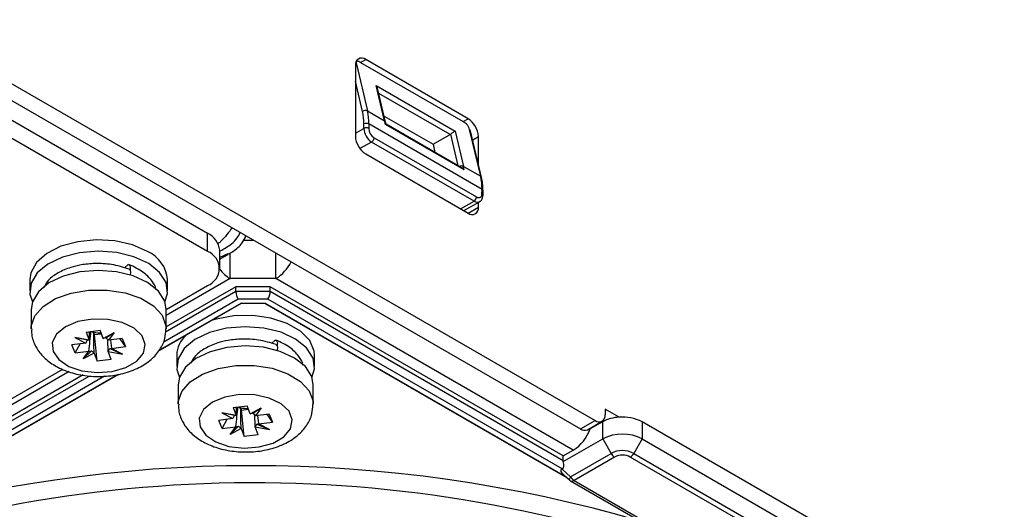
# Model space of a CAD drawing. Header units: millimetres. Extents: x 156 to 887, y -58 to 920.
# Tile 51 of 118: x 834 to 869, y 14 to 31. Entities that reach past the tile are written whole.
import ezdxf

# ---------------------------------------------------------------- set-up
doc = ezdxf.new("R2010")
doc.units = ezdxf.units.MM

msp = doc.modelspace()

# ---------------------------------------------------------------- linework, layer by layer
at = {"color": 7, "linetype": 'Continuous', "lineweight": 25}
for p, q in [((808.769, 42.809), (854.042, 16.674)), ((809.299, 43.116), (854.572, 16.98)), ((809.185, 41.867), (840.651, 23.702)), ((840.651, 23.049), (809.185, 41.214)), ((845.962, 29.724), (845.962, 27.193)), ((845.997, 29.772), (846.395, 28.094)), ((846.003, 29.885), (846.03, 29.884)), ((846.15, 29.833), (846.333, 29.939)), ((846.15, 29.833), (849.827, 27.711)), ((850.01, 27.816), (846.333, 29.939)), ((846.713, 29.005), (849.541, 27.372)), ((847.013, 27.737), (846.713, 29.005)), ((847.049, 27.692), (846.761, 28.909)), ((846.395, 28.094), (847.013, 27.737)), ((846.266, 27.47), (846.267, 27.628)), ((846.444, 27.627), (846.443, 27.469)), ((850.51, 25.279), (846.444, 27.627)), ((846.997, 27.91), (848.751, 26.898)), ((849.867, 25.974), (847.039, 27.607)), ((847.064, 27.617), (847.049, 27.692)), ((849.793, 26.044), (847.064, 27.619)), ((849.827, 27.711), (850.01, 27.816)), ((848.751, 26.898), (849.366, 27.247)), ((849.541, 27.372), (849.842, 26.104)), ((850.461, 25.747), (850.063, 27.425)), ((850.496, 25.702), (850.098, 27.381)), ((850.223, 24.856), (846.546, 26.979)), ((846.635, 27.131), (850.312, 25.009)), ((848.751, 26.898), (848.82, 26.605)), ((850.381, 26.188), (850.381, 27.173)), ((846.333, 26.55), (850.01, 24.427)), ((849.842, 26.104), (850.461, 25.747)), ((850.508, 25.122), (850.51, 25.279)), ((850.545, 25.071), (850.546, 25.228)), ((849.858, 24.515), (850.423, 24.836)), ((850.381, 24.642), (850.381, 24.812)), ((840.651, 23.049), (840.651, 23.702)), ((841.09, 22.436), (841.09, 23.089)), ((841.09, 22.764), (841.135, 22.79)), ((841.135, 22.79), (841.397, 22.941)), ((837.668, 22.458), (837.806, 22.58)), ((834.269, 22.038), (834.269, 21.63)), ((839.219, 21.63), (839.219, 22.038)), ((843.111, 22.072), (841.465, 22.072)), ((853.782, 15.912), (843.111, 22.072)), ((839.169, 20.969), (840.651, 21.824)), ((841.672, 21.783), (839.169, 20.339)), ((842.904, 21.783), (841.672, 21.783)), ((841.672, 21.62), (841.672, 21.783)), ((841.672, 21.62), (842.904, 21.62)), ((853.428, 15.708), (842.904, 21.783)), ((842.904, 21.62), (842.904, 21.783)), ((842.904, 21.62), (853.428, 15.544)), ((842.821, 21.341), (841.755, 21.341)), ((853.393, 15.238), (842.821, 21.341)), ((834.319, 20.97), (834.319, 20.276)), ((838.886, 19.464), (841.872, 21.188)), ((839.169, 20.276), (839.169, 20.97)), ((841.858, 21.197), (842.718, 21.197)), ((841.87, 21.188), (841.858, 21.197)), ((841.87, 21.188), (842.706, 21.188)), ((842.704, 21.188), (853.563, 14.919)), ((842.706, 21.188), (842.718, 21.197)), ((836.297, 20.154), (836.801, 20.217)), ((836.297, 20.154), (836.405, 19.867)), ((836.406, 19.866), (836.413, 20.179)), ((836.908, 19.929), (836.801, 20.217)), ((836.405, 19.867), (835.893, 19.964)), ((835.893, 19.964), (836.284, 19.758)), ((836.339, 19.864), (835.893, 19.964)), ((836.406, 19.866), (836.405, 19.867)), ((836.597, 20.064), (836.564, 20.15)), ((836.597, 20.064), (836.846, 20.095)), ((836.688, 19.111), (836.597, 20.064)), ((836.908, 19.929), (837.305, 20.141)), ((836.909, 19.929), (836.908, 19.929)), ((837.007, 19.948), (837.305, 20.141)), ((837.083, 19.464), (837.075, 19.868)), ((837.096, 19.86), (837.093, 19.86)), ((837.305, 20.141), (837.096, 19.86)), ((837.594, 19.922), (837.096, 19.86)), ((837.171, 19.869), (837.202, 19.57)), ((837.703, 19.631), (837.521, 19.913)), ((837.594, 19.922), (837.703, 19.631)), ((842.947, 19.746), (843.084, 19.869)), ((836.284, 19.758), (835.786, 19.696)), ((835.895, 19.406), (835.786, 19.696)), ((835.895, 19.406), (836.077, 19.732)), ((835.895, 19.406), (836.393, 19.468)), ((836.482, 19.481), (836.184, 19.187)), ((836.184, 19.187), (836.393, 19.468)), ((836.284, 19.758), (836.287, 19.76)), ((836.393, 19.468), (836.396, 19.469)), ((837.083, 19.464), (837.084, 19.461)), ((837.192, 19.173), (837.084, 19.461)), ((837.084, 19.461), (837.596, 19.363)), ((837.15, 19.564), (837.596, 19.363)), ((837.205, 19.569), (837.202, 19.57)), ((837.205, 19.569), (837.703, 19.631)), ((837.596, 19.363), (837.205, 19.569)), ((836.581, 19.398), (836.184, 19.187)), ((836.58, 19.401), (836.581, 19.398)), ((836.581, 19.398), (836.688, 19.111)), ((837.192, 19.173), (836.688, 19.111)), ((839.548, 19.326), (839.548, 18.918)), ((844.498, 18.918), (844.498, 19.326)), ((813.714, 6.273), (835.453, 18.823)), ((824.365, 11.081), (837.464, 18.643)), ((836.185, 18.615), (825.046, 12.185)), ((839.598, 18.258), (839.598, 17.564)), ((844.448, 17.564), (844.448, 18.258)), ((841.576, 17.442), (842.079, 17.505)), ((841.576, 17.442), (841.683, 17.155)), ((841.684, 17.154), (841.691, 17.467)), ((841.875, 17.352), (841.843, 17.438)), ((841.875, 17.352), (842.125, 17.383)), ((841.967, 16.399), (841.875, 17.352)), ((842.187, 17.217), (842.079, 17.505)), ((842.187, 17.217), (842.583, 17.429)), ((842.285, 17.236), (842.583, 17.429)), ((842.583, 17.429), (842.374, 17.148)), ((855.43, 17.097), (854.925, 17.388)), ((854.925, 17.388), (854.925, 17.184)), ((841.563, 17.046), (841.065, 16.984)), ((841.174, 16.694), (841.065, 16.984)), ((841.683, 17.155), (841.171, 17.253)), ((841.171, 17.253), (841.563, 17.046)), ((841.617, 17.153), (841.171, 17.253)), ((841.174, 16.694), (841.355, 17.021)), ((841.563, 17.046), (841.565, 17.048)), ((841.684, 17.154), (841.683, 17.155)), ((842.187, 17.217), (842.187, 17.217)), ((842.362, 16.752), (842.352, 17.214)), ((842.374, 17.148), (842.371, 17.149)), ((842.872, 17.21), (842.374, 17.148)), ((842.45, 17.157), (842.48, 16.858)), ((842.981, 16.919), (842.799, 17.201)), ((842.872, 17.21), (842.981, 16.919)), ((854.042, 16.674), (854.572, 16.98)), ((841.174, 16.694), (841.671, 16.756)), ((841.761, 16.769), (841.462, 16.475)), ((841.462, 16.475), (841.671, 16.756)), ((841.859, 16.686), (841.462, 16.475)), ((841.671, 16.756), (841.674, 16.757)), ((841.858, 16.689), (841.859, 16.686)), ((841.859, 16.686), (841.967, 16.399)), ((842.362, 16.752), (842.362, 16.749)), ((842.47, 16.462), (842.362, 16.749)), ((842.362, 16.749), (842.875, 16.651)), ((842.429, 16.852), (842.875, 16.651)), ((842.483, 16.857), (842.48, 16.858)), ((842.483, 16.857), (842.981, 16.919)), ((842.875, 16.651), (842.483, 16.857)), ((854.292, 16.649), (854.822, 16.955)), ((854.749, 16.878), (854.394, 16.674)), ((854.718, 16.896), (854.749, 16.878)), ((854.843, 16.932), (854.749, 16.878)), ((854.843, 16.32), (854.843, 16.932)), ((856.257, 16.932), (856.257, 16.32)), ((874.291, 6.522), (856.257, 16.932)), ((842.47, 16.462), (841.967, 16.399)), ((853.424, 15.501), (854.843, 16.32)), ((854.843, 16.32), (855.144, 15.797)), ((856.257, 16.32), (855.955, 15.797)), ((856.257, 16.32), (874.291, 5.909)), ((853.428, 15.708), (853.782, 15.912)), ((853.428, 15.544), (853.428, 15.708)), ((853.689, 14.957), (855.144, 15.797)), ((855.269, 15.665), (853.814, 14.825)), ((873.864, 5.254), (855.83, 15.665)), ((855.955, 15.797), (873.989, 5.386)), ((853.384, 15.233), (853.393, 15.238)), ((853.384, 15.233), (853.689, 14.957)), ((853.369, 15.095), (853.645, 14.844)), ((853.689, 14.813), (872.283, 4.078)), ((853.814, 14.825), (872.408, 4.09))]:
    msp.add_line(p, q, dxfattribs=at)
at = {"color": 8, "linetype": 'Continuous', "lineweight": 25}
for p, q in [((846.22, 28.071), (845.962, 29.163)), ((849.366, 27.247), (846.804, 28.726)), ((845.962, 27.297), (846.266, 27.47)), ((849.658, 26.122), (849.388, 27.263)), ((846.546, 26.979), (846.127, 26.741)), ((850.176, 27.055), (850.381, 27.173)), ((849.741, 24.583), (850.223, 24.856)), ((850.01, 24.428), (850.381, 24.642)), ((841.948, 23.456), (842.294, 23.456)), ((841.384, 22.959), (841.09, 22.832)), ((841.465, 22.072), (839.169, 20.747)), ((839.147, 20.162), (841.672, 21.62)), ((841.755, 21.341), (839.058, 19.784)), ((838.917, 19.499), (841.858, 21.197)), ((842.718, 21.197), (853.512, 14.966)), ((836.955, 18.57), (813.602, 5.089)), ((813.691, 5.467), (836.399, 18.576)), ((835.682, 18.734), (813.714, 6.051)), ((823.317, 10.493), (837.423, 18.636))]:
    msp.add_line(p, q, dxfattribs=at)
at = {"color": 8, "linetype": 'Continuous', "lineweight": 25, "flags": 128}
for points in [[(845.966, 29.784), (845.978, 29.781), (845.997, 29.772)], [(841.465, 22.072), (841.465, 22.199), (841.465, 22.352), (841.465, 22.526), (841.465, 22.713), (841.465, 22.907), (841.465, 22.996)], [(843.111, 22.072), (843.111, 22.199), (843.111, 22.352), (843.111, 22.526), (843.111, 22.713), (843.111, 22.907), (843.111, 22.984)], [(834.319, 20.275), (834.324, 20.36), (834.453, 20.734), (834.752, 21.074), (835.199, 21.355), (835.76, 21.556), (836.395, 21.661), (837.055, 21.664), (837.693, 21.565), (838.26, 21.369), (838.714, 21.093), (839.023, 20.756), (839.162, 20.383), (839.169, 20.271)], [(839.598, 17.563), (839.602, 17.648), (839.731, 18.022), (840.03, 18.362), (840.477, 18.643), (841.039, 18.844), (841.673, 18.949), (842.334, 18.953), (842.971, 18.853), (843.538, 18.657), (843.993, 18.381), (844.301, 18.044), (844.441, 17.671), (844.448, 17.559)], [(853.689, 14.957), (853.672, 14.931), (853.659, 14.908), (853.649, 14.887), (853.643, 14.87), (853.641, 14.857), (853.643, 14.847), (853.645, 14.844)]]:
    msp.add_lwpolyline(points, dxfattribs=at)
at = {"color": 7, "linetype": 'Continuous', "lineweight": 25, "flags": 128}
for points in [[(838.495, 23.048), (837.958, 23.283), (837.33, 23.426), (836.66, 23.466), (835.996, 23.4), (835.387, 23.233), (834.879, 22.977), (834.509, 22.652), (834.305, 22.281), (834.269, 22.038)], [(839.164, 21.932), (838.933, 22.297), (838.54, 22.613), (838.013, 22.857), (837.393, 23.009), (836.724, 23.059), (836.057, 23.002), (835.441, 22.845), (834.922, 22.597), (834.538, 22.277), (834.317, 21.909), (834.277, 21.521), (834.364, 21.238)], [(839.169, 20.97), (839.115, 21.266), (838.889, 21.624), (838.503, 21.934), (837.988, 22.172), (837.38, 22.321), (836.725, 22.37), (836.071, 22.315), (835.468, 22.16), (834.959, 21.917), (834.582, 21.604), (834.366, 21.244), (834.319, 20.97)], [(837.806, 22.58), (837.843, 22.574), (837.869, 22.541), (837.881, 22.487), (837.879, 22.416), (837.871, 22.373)], [(837.834, 22.415), (837.842, 22.411), (837.872, 22.371), (837.882, 22.302), (837.872, 22.214), (837.871, 22.21)], [(839.125, 21.238), (839.215, 21.544), (839.164, 21.932)], [(835.107, 19.459), (835.311, 19.163), (835.67, 18.922), (836.145, 18.761), (836.686, 18.697), (837.233, 18.739), (837.726, 18.88), (838.114, 19.107), (838.353, 19.394), (838.418, 19.71), (838.301, 20.021), (838.016, 20.293), (837.593, 20.497), (837.078, 20.611), (836.527, 20.622), (835.999, 20.53), (835.553, 20.343), (835.235, 20.083), (835.081, 19.777), (835.107, 19.459)], [(844.498, 19.326), (844.485, 19.472), (844.325, 19.85), (843.995, 20.189), (843.518, 20.465), (842.931, 20.655), (842.276, 20.747), (841.602, 20.734), (840.96, 20.616), (840.797, 20.568)], [(844.442, 19.22), (844.211, 19.585), (843.818, 19.902), (843.292, 20.145), (842.671, 20.297), (842.003, 20.347), (841.336, 20.291), (840.72, 20.133), (840.2, 19.885), (839.816, 19.565), (839.596, 19.197), (839.555, 18.809), (839.643, 18.526)], [(843.084, 19.869), (843.121, 19.862), (843.147, 19.83), (843.16, 19.775), (843.157, 19.705), (843.149, 19.661)], [(844.448, 18.258), (844.393, 18.554), (844.167, 18.912), (843.782, 19.222), (843.266, 19.46), (842.658, 19.609), (842.003, 19.658), (841.35, 19.603), (840.746, 19.448), (840.237, 19.205), (839.861, 18.892), (839.645, 18.532), (839.598, 18.258)], [(843.113, 19.703), (843.121, 19.699), (843.15, 19.659), (843.16, 19.59), (843.15, 19.503), (843.149, 19.498)], [(844.403, 18.526), (844.493, 18.832), (844.442, 19.22)], [(840.386, 16.747), (840.589, 16.452), (840.948, 16.21), (841.424, 16.049), (841.964, 15.985), (842.511, 16.027), (843.005, 16.168), (843.392, 16.395), (843.631, 16.682), (843.696, 16.998), (843.579, 17.309), (843.294, 17.581), (842.871, 17.786), (842.356, 17.899), (841.805, 17.911), (841.278, 17.818), (840.831, 17.631), (840.513, 17.371), (840.359, 17.065), (840.386, 16.747)]]:
    msp.add_lwpolyline(points, dxfattribs=at)
at = {"color": 7, "linetype": 'Continuous', "lineweight": 25}
for centre, radius, start, end in [((846.188, 29.761), 0.229, 50.7967, 189.214), ((846.325, 27.948), 0.161, 64.3579, 130.3336), ((844.398, 27.656), 1.869, 359.1335, 12.8476), ((844.476, 27.656), 1.968, 359.1335, 12.8476), ((846.354, 27.455), 0.194, 62.5463, 116.875), ((845.356, 27.345), 1.703, 8.8234, 13.2866), ((849.575, 27.136), 0.807, 2.6055, 57.3945), ((846.353, 27.297), 0.194, 62.5463, 116.875), ((846.875, 27.492), 0.61, 182.0931, 237.3309), ((846.862, 27.484), 0.419, 182.0931, 237.3309), ((849.297, 27.367), 0.138, 299.8755, 310.815), ((850.03, 27.363), 0.0704, 14.6749, 62.5833), ((846.768, 27.23), 0.807, 182.6055, 237.3945), ((846.443, 27.141), 0.192, 302.3153, 357.1073), ((848.184, 25.712), 1.703, 8.8234, 13.2866), ((848.542, 25.309), 1.968, 359.1335, 12.8476), ((850.388, 25.103), 0.121, 231.2172, 8.7897), ((850.12, 25.018), 0.192, 302.3153, 357.1073), ((850.155, 24.605), 0.229, 230.7967, 9.214), ((840.34, 23.015), 0.754, 5.6948, 65.6253), ((837.992, 21.922), 1.233, 5.3828, 65.9373), ((840.419, 22.436), 0.655, 290.7834, 69.2166), ((836.706, 20.68), 0.548, 246.393, 255.0578), ((836.745, 20.84), 0.713, 255.3481, 277.0546), ((840.534, 19.302), 0.986, 132.1017, 178.5953), ((841.984, 17.968), 0.548, 246.393, 255.0578), ((842.023, 18.128), 0.713, 255.3481, 277.0546), ((854.71, 17.149), 0.218, 230.7967, 9.214), ((855.501, 15.716), 1.383, 92.9509, 118.4231), ((855.563, 15.611), 1.492, 62.3074, 95.136), ((852.954, 17.204), 1.535, 302.638, 339.7729), ((854.188, 16.878), 0.251, 234.3824, 294.3071), ((855.55, 14.955), 1.537, 62.6097, 117.3903), ((855.55, 15.015), 0.881, 62.6097, 117.3903), ((855.46, 15.971), 0.361, 208.8556, 238.0453), ((855.55, 15.124), 0.609, 62.6097, 117.3903), ((855.639, 15.971), 0.361, 301.9547, 331.1444), ((853.204, 15.546), 0.224, 348.5149, 359.6753), ((854.004, 15.131), 0.361, 208.8556, 238.0453), ((853.814, 15.029), 0.25, 227.7456, 240.0027)]:
    msp.add_arc(centre, radius, start, end, dxfattribs=at)
at = {"color": 8, "linetype": 'Continuous', "lineweight": 25}
for centre, radius, start, end in [((846.981, 27.674), 0.0704, 14.6413, 62.5846), ((849.772, 25.959), 0.161, 64.3937, 118.6334), ((850.428, 25.684), 0.0704, 14.6524, 62.5842), ((850.486, 25.067), 0.0596, 3.8115, 67.4447), ((850.487, 25.224), 0.0596, 3.8257, 67.4432), ((850.34, 25.015), 0.197, 233.7765, 295.6684), ((842.307, 23.338), 1.5, 302.4393, 333.6677), ((842.155, 23.208), 1.329, 216.7485, 238.7249), ((842.289, -34.074), 49.43, 73.6379, 106.5145), ((842.295, -32.147), 46.886, 68.5485, 111.7545), ((853.74, 14.928), 0.126, 245.7583, 305.5522)]:
    msp.add_arc(centre, radius, start, end, dxfattribs=at)
at = {"color": 7, "linetype": 'Continuous', "lineweight": 25}
for centre, major_axis, ratio, start_param, end_param in [((846.191, 29.66), (-0.178, 0.214), 0.428347, 6.130762, 6.997051), ((846.24, 29.456), (-0.339, 0.409), 0.428215, 5.424719, 5.770828), ((846.627, 28.932), (-0.105, 0.141), 0.640721, 4.119822, 4.755728), ((849.917, 27.334), (-0.339, 0.409), 0.428215, 5.07861, 5.424719), ((849.868, 27.537), (-0.178, 0.214), 0.428347, 3.855458, 4.721747), ((849.455, 27.299), (0.109, 0.081), 0.100529, 0.592567, 2.163363), ((841.755, 21.504), (-0.053, 0.199), 0.317844, 0.870436, 2.441233), ((842.821, 21.504), (0.053, 0.199), 0.317872, 3.841953, 5.412749), ((836.731, 19.735), (0.398, 0.373), 0.713092, 1.942601, 2.169444), ((836.751, 19.772), (0.477, -0.072), 0.126987, 2.397061, 2.63005), ((836.731, 19.77), (0.476, 0.16), 0.208561, 0.886872, 1.119861), ((836.762, 19.739), (0.439, -0.338), 0.572033, 1.223704, 1.450546), ((836.727, 19.748), (0.473, 0.234), 0.321998, 3.792539, 4.019381), ((836.758, 19.753), (0.398, -0.372), 0.710912, 4.684393, 4.917382), ((836.738, 19.751), (0.321, 0.41), 0.861767, 4.685754, 4.918743), ((836.758, 19.752), (0.478, -0.159), 0.207021, 5.741973, 5.968815), ((842.01, 17.023), (0.398, 0.373), 0.713092, 1.942601, 2.169444), ((842.029, 17.06), (0.477, -0.072), 0.126987, 2.397061, 2.63005), ((842.01, 17.058), (0.476, 0.16), 0.208561, 0.886872, 1.119861), ((842.041, 17.027), (0.439, -0.338), 0.572033, 1.223704, 1.450546), ((842.005, 17.036), (0.473, 0.234), 0.321998, 3.792539, 4.019381), ((842.036, 17.042), (0.398, -0.372), 0.710912, 4.684393, 4.917382), ((842.017, 17.039), (0.321, 0.41), 0.861767, 4.685754, 4.918743), ((842.036, 17.04), (0.478, -0.159), 0.207021, 5.741973, 5.968815), ((853.704, 15.129), (0.371, -0.04), 0.393326, 2.647293, 3.86818), ((853.252, 15.483), (-0.141, 0.245), 0.577335, 3.141552, 4.459668)]:
    msp.add_ellipse(centre, major_axis=major_axis, ratio=ratio, start_param=start_param, end_param=end_param, dxfattribs=at)
for points, knots in [([(847.039, 27.607), (847.039, 27.607), (847.05, 27.613), (847.063, 27.621), (847.063, 27.618), (847.063, 27.617)], [0, 0, 0, 0, 0.014107, 0.682607, 1, 1, 1, 1]), ([(849.867, 25.974), (849.867, 25.974), (849.852, 25.995), (849.829, 26.023), (849.799, 26.038), (849.792, 26.042)], [0, 0, 0, 0, 0.0155601, 0.7529172, 1, 1, 1, 1]), ([(850.546, 25.228), (850.544, 25.319), (850.541, 25.485), (850.51, 25.635), (850.496, 25.702)], [0, 0, 0, 0, 0.54815, 1, 1, 1, 1]), ([(850.423, 24.842), (850.435, 24.847), (850.475, 24.866), (850.519, 24.933), (850.542, 25.007), (850.544, 25.056), (850.545, 25.071)], [0, 0, 0, 0, 0.139276, 0.485275, 0.840282, 1, 1, 1, 1]), ([(841.539, 23.913), (841.539, 23.913), (841.539, 23.913), (841.482, 23.826), (841.418, 23.739), (841.348, 23.653)], [0.249841, 0.249841, 0.249841, 0.249841, 0.25, 0.25, 0.3749988, 0.3749988, 0.3749988, 0.3749988]), ([(841.388, 22.953), (841.449, 22.984), (841.645, 23.083), (841.881, 23.303), (841.99, 23.52), (842.033, 23.606)], [0, 0, 0, 0, 0.214137, 0.689833, 1, 1, 1, 1]), ([(837.834, 22.415), (837.629, 22.478), (837.245, 22.598), (836.64, 22.628), (836.143, 22.58), (835.688, 22.469), (835.283, 22.292), (834.937, 22.046), (834.819, 21.842), (834.766, 21.75)], [0, 0, 0, 0, 0.183517, 0.3424, 0.476737, 0.586554, 0.737892, 0.881061, 1, 1, 1, 1]), ([(838.805, 21.673), (838.804, 21.679), (838.787, 21.791), (838.648, 22.016), (838.345, 22.339), (838.011, 22.495), (837.833, 22.578)], [0, 0, 0, 0, 0.013508, 0.292922, 0.623133, 1, 1, 1, 1]), ([(834.34, 20.274), (834.336, 20.184), (834.329, 20.024), (834.382, 19.874), (834.405, 19.809)], [0, 0, 0, 0, 0.564524, 1, 1, 1, 1]), ([(834.405, 19.809), (834.453, 19.704), (834.564, 19.463), (834.862, 19.147), (835.281, 18.869), (835.803, 18.667), (836.4, 18.558), (837.027, 18.552), (837.641, 18.654), (838.189, 18.857), (838.634, 19.148), (838.951, 19.505), (839.141, 19.888), (839.153, 20.152), (839.158, 20.267)], [0, 0, 0, 0, 0.060484, 0.13984, 0.22404, 0.314683, 0.407672, 0.500698, 0.59457, 0.69045, 0.779321, 0.861867, 0.939421, 1, 1, 1, 1]), ([(843.113, 19.703), (842.907, 19.767), (842.524, 19.886), (841.918, 19.916), (841.422, 19.868), (840.966, 19.758), (840.561, 19.58), (840.215, 19.334), (840.098, 19.13), (840.044, 19.038)], [0, 0, 0, 0, 0.183517, 0.3424, 0.476737, 0.586554, 0.737892, 0.881061, 1, 1, 1, 1]), ([(844.084, 18.962), (844.083, 18.967), (844.065, 19.079), (843.926, 19.304), (843.623, 19.627), (843.289, 19.783), (843.111, 19.866)], [0, 0, 0, 0, 0.013508, 0.292922, 0.623133, 1, 1, 1, 1]), ([(839.619, 17.562), (839.615, 17.472), (839.608, 17.313), (839.66, 17.162), (839.683, 17.097)], [0, 0, 0, 0, 0.564524, 1, 1, 1, 1]), ([(839.683, 17.097), (839.731, 16.992), (839.843, 16.751), (840.14, 16.435), (840.559, 16.157), (841.081, 15.955), (841.678, 15.846), (842.305, 15.84), (842.919, 15.942), (843.467, 16.145), (843.913, 16.436), (844.229, 16.793), (844.419, 17.177), (844.431, 17.44), (844.436, 17.556)], [0, 0, 0, 0, 0.060484, 0.13984, 0.22404, 0.314683, 0.407672, 0.500698, 0.59457, 0.69045, 0.779321, 0.861867, 0.939421, 1, 1, 1, 1])]:
    msp.add_open_spline(points, degree=3, knots=knots, dxfattribs=at)
at = {"color": 8, "linetype": 'Continuous', "lineweight": 25}
for points, knots in [([(841.109, 23.07), (841.25, 23.149), (841.481, 23.276), (841.716, 23.514), (841.793, 23.66), (841.827, 23.725)], [0, 0, 0, 0, 0.46783, 0.760801, 1, 1, 1, 1]), ([(841.118, 23.4), (841.117, 23.4), (841.085, 23.368), (841.05, 23.338), (841.015, 23.309)], [0, 0, 0, 0, 0.006017, 1, 1, 1, 1])]:
    msp.add_open_spline(points, degree=3, knots=knots, dxfattribs=at)
at = {"color": 7, "linetype": 'Continuous', "lineweight": 25}
for points in [[(841.348, 23.653), (841.278, 23.568), (841.2, 23.482), (841.118, 23.401)], [(836.396, 19.469), (836.419, 19.708), (836.443, 19.947), (836.468, 20.186)], [(836.58, 19.401), (836.575, 19.65), (836.57, 19.9), (836.564, 20.15)], [(841.674, 16.757), (841.698, 16.996), (841.721, 17.235), (841.746, 17.474)], [(841.858, 16.689), (841.853, 16.938), (841.848, 17.188), (841.843, 17.438)]]:
    msp.add_open_spline(points, degree=3, dxfattribs=at)

doc.saveas('drawing.dxf')
